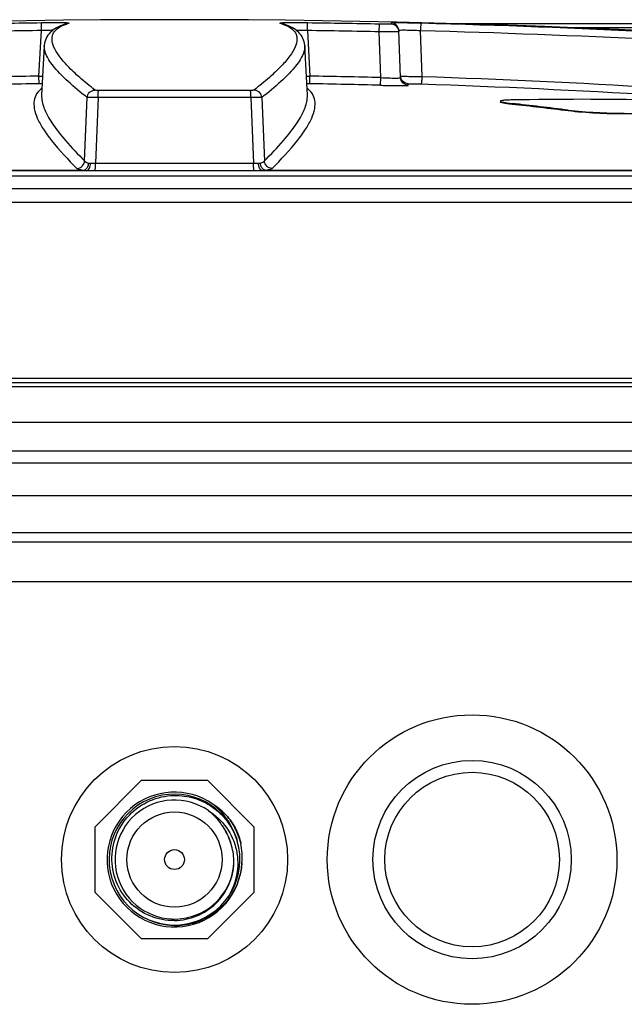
# Model space of a CAD drawing. Header units: millimetres. Extents: x 0 to 297, y 0 to 210.
# Tile 105 of 108: x 257.79 to 262.33, y 176.85 to 184.26. Entities that reach past the tile are written whole.
import ezdxf

# ---------------------------------------------------------------- set-up
doc = ezdxf.new("R2010")
doc.units = ezdxf.units.MM
doc.header["$LTSCALE"] = 16.335
doc.layers.get('0').update_dxf_attribs({"linetype": 'CONTINUOUS'})
doc.layers.add('AXES_REF', color=7, linetype='CONTINUOUS')

msp = doc.modelspace()

# ---------------------------------------------------------------- linework, layer by layer
at = {"color": 9, "linetype": 'Continuous'}
for p, q in [((257.9494, 184.1803), (257.9486, 184.2379)), ((259.9486, 184.1803), (259.9494, 184.2379)), ((260.488, 184.1711), (260.4892, 184.2287)), ((260.5784, 184.2379), (260.5787, 184.2287)), ((257.9302, 183.8379), (257.9494, 184.1803)), ((259.9486, 184.1803), (259.9677, 183.8379)), ((260.5, 183.8264), (260.488, 184.1711)), ((260.637, 184.1711), (260.488, 184.1711)), ((260.8115, 183.8354), (260.7996, 184.1785)), ((261.9311, 184.2027), (265.7806, 184.2027)), ((257.9313, 183.7804), (257.9302, 183.8379)), ((257.9302, 183.8379), (257.9577, 183.8376)), ((259.9403, 183.8376), (259.9677, 183.8379)), ((259.9667, 183.7804), (259.9677, 183.8379)), ((260.4985, 183.7689), (260.5, 183.8264)), ((260.707, 183.7689), (260.7066, 183.7804)), ((259.5199, 183.7301), (258.3781, 183.7301)), ((258.2734, 183.1999), (258.2923, 183.6768)), ((258.3747, 183.6761), (258.355, 183.1832)), ((259.5232, 183.6761), (258.3747, 183.6761)), ((259.5232, 183.6761), (259.5429, 183.1832)), ((259.6056, 183.6768), (259.6245, 183.1999)), ((261.4869, 183.6317), (261.4869, 183.6257)), ((261.9088, 183.5822), (261.9088, 183.5762)), ((262.3307, 183.5597), (262.3307, 183.5537)), ((249.9614, 183.1305), (258.2679, 183.1305)), ((258.355, 183.1832), (259.5429, 183.1832)), ((259.63, 183.1305), (267.9366, 183.1305)), ((262.8508, 183.0855), (255.0472, 183.0855)), ((255.0164, 182.993), (262.8815, 182.993)), ((254.9964, 182.8884), (262.9016, 182.8884)), ((262.9013, 181.5623), (254.9966, 181.5623)), ((254.895, 181.5034), (263.003, 181.5034)), ((268.8161, 181.0166), (249.2135, 181.0166)), ((269.4303, 180.6806), (248.8261, 180.6806)), ((256.0277, 180.4044), (265.7258, 180.4044)), ((266.4554, 180.0321), (255.7547, 180.0321))]:
    msp.add_line(p, q, dxfattribs=at)
at = {"color": 7, "linetype": 'Continuous'}
for p, q in [((261.0969, 184.2326), (265.7508, 184.2326)), ((260.6491, 183.8264), (260.6367, 184.1803)), ((257.9697, 184.066), (257.9502, 183.6943)), ((259.9478, 183.6944), (259.9283, 184.066)), ((261.3995, 183.6492), (261.3995, 183.6432)), ((248.6732, 183.1288), (269.2248, 183.1288)), ((254.9063, 181.5327), (262.9917, 181.5327)), ((248.231, 181.2344), (269.667, 181.2344)), ((269.1365, 180.9271), (249.1175, 180.9271)), ((265.7825, 180.3305), (255.8867, 180.3305)), ((258.3523, 178.191), (258.7018, 178.5405)), ((258.7018, 178.5405), (259.1961, 178.5405)), ((259.1961, 178.5405), (259.5456, 178.191)), ((258.3523, 177.6967), (258.3523, 178.191)), ((259.5456, 178.191), (259.5456, 177.6967)), ((258.7018, 177.3472), (258.3523, 177.6967)), ((259.5456, 177.6967), (259.1961, 177.3472)), ((259.1961, 177.3472), (258.7018, 177.3472))]:
    msp.add_line(p, q, dxfattribs=at)
for points in [[(258.1413, 184.233), (258.124, 184.2279), (258.1074, 184.2222), (258.0916, 184.2161), (258.0767, 184.2094), (258.0628, 184.2022), (258.0496, 184.1944), (258.0373, 184.1859), (258.0258, 184.1768), (258.0152, 184.1671), (258.0056, 184.1566), (257.997, 184.1454), (257.9896, 184.1338), (257.9832, 184.1216), (257.9781, 184.109), (257.9742, 184.0962), (257.9715, 184.0834), (257.97, 184.0706), (257.9697, 184.0658)], [(259.9283, 184.0658), (259.928, 184.0707), (259.9264, 184.0836), (259.9237, 184.0964), (259.9198, 184.1092), (259.9146, 184.1218), (259.9083, 184.134), (259.9008, 184.1456), (259.8922, 184.1568), (259.8825, 184.1673), (259.872, 184.177), (259.8605, 184.1861), (259.8482, 184.1945), (259.835, 184.2023), (259.821, 184.2095), (259.8062, 184.2162), (259.7905, 184.2223), (259.7739, 184.2279), (259.7566, 184.233)]]:
    msp.add_lwpolyline(points, dxfattribs=at)
for radius in [1.0889, 0.7458, 0.6563]:
    msp.add_circle((261.1864, 177.9439), radius, dxfattribs=at)
for centre, radius, start, end in [((258.949, 109.6809), 74.5815, 83.15065, 96.84935), ((261.0969, 184.2027), 0.0298, 90, 105.28259), ((262.0142, 153.8891), 29.7742, 88.98511, 91.01489), ((258.1868, 153.6621), 30.1507, 82.90902, 83.71626), ((258.1868, 153.6591), 30.1477, 82.90832, 83.71563), ((262.858, 153.8366), 29.7218, 88.98331, 91.01669), ((258.949, 177.9439), 0.5072, 55.29359, 357.09419), ((258.949, 177.9439), 0.4922, 16.86905, 16.38587), ((258.949, 177.9439), 0.4475, 55.29134, 357.09644), ((258.9328, 177.9568), 0.4465, 36.06317, 52.63222), ((258.9628, 177.9284), 0.5124, 40.9909, 57.55516), ((258.9529, 177.9372), 0.4904, 17.53666, 17.74712), ((258.9531, 177.9373), 0.4902, 17.26175, 17.53666), ((258.9495, 177.9231), 0.4464, 359.75204, 16.32109), ((258.9452, 177.9643), 0.5124, 354.8326, 11.39686), ((258.9555, 177.9486), 0.5006, 277.11214, 294.27873), ((258.9565, 177.9451), 0.497, 269.13839, 277.0528)]:
    msp.add_arc(centre, radius, start, end, dxfattribs=at)
at = {"color": 9, "linetype": 'Continuous'}
for centre, radius, start, end in [((258.949, 109.7376), 74.507, 90.769328, 91.184517), ((258.2621, 183.8474), 0.4018, 105.25034, 107.82485), ((258.157, 184.1757), 0.0594, 90.50262, 105.2561), ((259.6347, 183.8435), 0.4058, 72.46594, 74.74138), ((259.741, 184.1757), 0.0594, 74.74393, 89.49738), ((258.949, 109.7376), 74.507, 88.815483, 89.230672), ((258.949, 109.7397), 74.4474, 90.769328, 91.184517), ((258.949, 109.7397), 74.4474, 88.815483, 89.230672), ((258.949, 124.1833), 59.6633, 90.978361, 91.489654), ((258.949, 124.1853), 59.6038, 90.978361, 91.489654), ((257.9792, 180.9879), 2.7929, 90.50169, 90.98275), ((259.9188, 180.9878), 2.7929, 89.01726, 89.49827), ((258.949, 124.1853), 59.6038, 88.510346, 89.021639), ((258.949, 124.1833), 59.6633, 88.510346, 89.021639), ((260.7084, 183.84), 0.0597, 182.00644, 190.84741), ((258.9477, 177.943), 0.5147, 26.2132, 38.65018), ((258.9479, 177.9432), 0.4428, 26.50395, 38.65307), ((258.9476, 177.9434), 0.5145, 14.131, 26.17788), ((258.949, 177.9439), 0.4415, 25.3907, 26.48674), ((258.948, 177.9435), 0.4426, 14.18022, 25.37724)]:
    msp.add_arc(centre, radius, start, end, dxfattribs=at)
for points, knots in [([(258.1564, 184.2351), (258.1596, 184.2359), (258.1387, 184.2378), (258.1288, 184.2376), (258.0998, 184.2385), (258.0693, 184.2386), (258.0172, 184.2387), (257.9767, 184.2383), (257.9486, 184.2379)], [0, 0, 0, 0, 0.04782, 0.133962, 0.257522, 0.413178, 0.594171, 1, 1, 1, 1]), ([(258.3507, 183.733), (258.3116, 183.7635), (258.2412, 183.8212), (258.1505, 183.9063), (258.0843, 183.9823), (258.0421, 184.0495), (258.0264, 184.1028), (258.0297, 184.1395), (258.0424, 184.172), (258.0792, 184.2072), (258.1173, 184.2229), (258.1391, 184.2299)], [0, 0, 0, 0, 0.218228, 0.400132, 0.546806, 0.660751, 0.747641, 0.784836, 0.820814, 0.899107, 1, 1, 1, 1]), ([(259.757, 184.2305), (259.7791, 184.2235), (259.8176, 184.208), (259.855, 184.1729), (259.868, 184.1403), (259.8717, 184.1037), (259.8563, 184.0502), (259.8141, 183.983), (259.7479, 183.9067), (259.657, 183.8214), (259.5864, 183.7636), (259.5473, 183.733)], [0, 0, 0, 0, 0.10156, 0.180187, 0.216179, 0.253303, 0.339906, 0.45355, 0.600003, 0.781773, 1, 1, 1, 1]), ([(259.9494, 184.2379), (259.9212, 184.2383), (259.8808, 184.2387), (259.8287, 184.2386), (259.7981, 184.2385), (259.7692, 184.2376), (259.7593, 184.2378), (259.7383, 184.2359), (259.7415, 184.2351)], [0, 0, 0, 0, 0.405827, 0.58682, 0.742476, 0.866036, 0.952179, 1, 1, 1, 1]), ([(260.5787, 184.2287), (260.5787, 184.2285), (260.5778, 184.2285), (260.5768, 184.2283), (260.5746, 184.2282), (260.5702, 184.228), (260.5627, 184.228), (260.5517, 184.2279), (260.5383, 184.228), (260.5172, 184.2282), (260.5006, 184.2285), (260.4892, 184.2287)], [0, 0, 0, 0, 0.005112, 0.019522, 0.043319, 0.076314, 0.168601, 0.292899, 0.444428, 0.617334, 1, 1, 1, 1]), ([(260.8067, 184.2351), (260.7922, 184.2354), (260.7636, 184.2361), (260.7219, 184.237), (260.683, 184.2378), (260.6486, 184.2383), (260.6234, 184.2386), (260.6066, 184.2386), (260.5968, 184.2386), (260.5893, 184.2385), (260.5833, 184.2386), (260.5808, 184.238), (260.5784, 184.2383), (260.5784, 184.2379)], [0, 0, 0, 0, 0.18996, 0.375461, 0.548477, 0.701493, 0.82786, 0.879291, 0.92212, 0.955894, 0.980261, 0.994982, 1, 1, 1, 1]), ([(260.6367, 184.1803), (260.6362, 184.195), (260.6234, 184.2251), (260.5931, 184.2376), (260.5784, 184.2379)], [0, 0, 0, 0, 0.499985, 1, 1, 1, 1]), ([(260.637, 184.1711), (260.6365, 184.1858), (260.6237, 184.2159), (260.5934, 184.2284), (260.5787, 184.2287)], [0, 0, 0, 0, 0.499963, 1, 1, 1, 1]), ([(260.7996, 184.1785), (260.7999, 184.1858), (260.8005, 184.1991), (260.8018, 184.2148), (260.8032, 184.2249), (260.8043, 184.2302), (260.8052, 184.2332), (260.8061, 184.235), (260.8067, 184.2351)], [0, 0, 0, 0, 0.379014, 0.69796, 0.820655, 0.913014, 0.972434, 1, 1, 1, 1]), ([(267.7998, 183.733), (266.641, 183.87), (264.3128, 184.0903), (261.9771, 184.2047), (260.8067, 184.2351)], [0, 0, 0, 0, 0.499158, 1, 1, 1, 1]), ([(258.033, 184.1825), (258.0265, 184.1825), (257.9987, 184.1821), (257.9708, 184.1812), (257.9494, 184.1803)], [0, 0, 0, 0, 0.230154, 1, 1, 1, 1]), ([(259.9486, 184.1803), (259.9412, 184.1806), (259.9134, 184.1817), (259.8855, 184.1824), (259.865, 184.1825)], [0, 0, 0, 0, 0.264249, 1, 1, 1, 1]), ([(260.7996, 184.1785), (260.7792, 184.1796), (260.7494, 184.1809), (260.7113, 184.1821), (260.6867, 184.1825), (260.6664, 184.1826), (260.6526, 184.1824), (260.6444, 184.1819), (260.6403, 184.1815), (260.6382, 184.1812), (260.6367, 184.1807), (260.6367, 184.1803)], [0, 0, 0, 0, 0.375111, 0.548011, 0.700885, 0.827049, 0.921068, 0.95475, 0.979099, 0.993991, 1, 1, 1, 1]), ([(267.802, 183.6768), (266.6417, 183.8138), (264.3104, 184.0339), (261.9716, 184.1482), (260.7996, 184.1785)], [0, 0, 0, 0, 0.499158, 1, 1, 1, 1]), ([(258.2923, 183.6768), (258.2431, 183.7152), (258.1574, 183.7861), (258.0646, 183.8784), (258.0129, 183.9459), (257.9817, 183.9985), (257.9684, 184.0405), (257.9697, 184.0658)], [0, 0, 0, 0, 0.361644, 0.644298, 0.757368, 0.852949, 1, 1, 1, 1]), ([(259.9283, 184.0658), (259.9296, 184.0405), (259.9163, 183.9985), (259.8851, 183.946), (259.8334, 183.8784), (259.7406, 183.7861), (259.6548, 183.7152), (259.6056, 183.6768)], [0, 0, 0, 0, 0.147049, 0.242629, 0.355698, 0.638352, 1, 1, 1, 1]), ([(260.5, 183.8264), (260.519, 183.8255), (260.5467, 183.8243), (260.5819, 183.8235), (260.6042, 183.8233), (260.6225, 183.8234), (260.636, 183.8239), (260.6444, 183.8247), (260.6479, 183.8254), (260.6491, 183.8261), (260.6491, 183.8264)], [0, 0, 0, 0, 0.381979, 0.554614, 0.705874, 0.829883, 0.921913, 0.978678, 0.993432, 1, 1, 1, 1]), ([(260.6487, 183.8379), (260.6487, 183.8376), (260.6504, 183.8379), (260.6522, 183.8373), (260.6565, 183.8374), (260.6618, 183.8371), (260.6689, 183.8369), (260.6808, 183.8366), (260.6988, 183.8363), (260.7233, 183.836), (260.7511, 183.8357), (260.7809, 183.8355), (260.8012, 183.8354), (260.8115, 183.8354)], [0, 0, 0, 0, 0.005105, 0.019936, 0.044407, 0.078268, 0.121161, 0.172629, 0.298986, 0.451897, 0.624764, 0.810125, 1, 1, 1, 1]), ([(260.707, 183.7689), (260.6923, 183.7693), (260.6623, 183.7819), (260.6496, 183.8118), (260.6491, 183.8264)], [0, 0, 0, 0, 0.500058, 1, 1, 1, 1]), ([(260.7066, 183.7804), (260.6934, 183.7807), (260.6665, 183.7909), (260.6522, 183.8158), (260.6497, 183.8288)], [0, 0, 0, 0, 0.500024, 1, 1, 1, 1]), ([(260.7066, 183.7804), (260.7065, 183.7805), (260.7075, 183.7805), (260.7086, 183.7807), (260.7112, 183.7807), (260.716, 183.7808), (260.7244, 183.7807), (260.7365, 183.7806), (260.7513, 183.7803), (260.7741, 183.7798), (260.792, 183.7792), (260.8042, 183.7789)], [0, 0, 0, 0, 0.005086, 0.019808, 0.044163, 0.077921, 0.172156, 0.298511, 0.451525, 0.624542, 1, 1, 1, 1]), ([(260.8042, 183.7789), (260.8047, 183.7789), (260.8057, 183.7807), (260.8066, 183.7838), (260.8076, 183.7891), (260.8091, 183.7992), (260.8106, 183.8148), (260.8113, 183.8281), (260.8115, 183.8354)], [0, 0, 0, 0, 0.02814, 0.088103, 0.180781, 0.303556, 0.622031, 1, 1, 1, 1]), ([(260.8042, 183.7789), (261.9839, 183.7404), (264.3377, 183.5957), (266.6795, 183.3172), (267.8431, 183.144)], [0, 0, 0, 0, 0.500834, 1, 1, 1, 1]), ([(260.8115, 183.8354), (261.99, 183.7969), (264.3412, 183.652), (266.6804, 183.3732), (267.8427, 183.1999)], [0, 0, 0, 0, 0.500834, 1, 1, 1, 1]), ([(257.9529, 183.7457), (257.9372, 183.7346), (257.9095, 183.7079), (257.8889, 183.6522), (257.8928, 183.5879), (257.9178, 183.5163), (257.9629, 183.4358), (258.058, 183.3053), (258.1484, 183.21), (258.2153, 183.144)], [0, 0, 0, 0, 0.078724, 0.153219, 0.236379, 0.337758, 0.46269, 0.613916, 1, 1, 1, 1]), ([(258.2923, 183.6768), (258.2933, 183.6913), (258.3067, 183.7204), (258.3363, 183.7326), (258.3507, 183.733)], [0, 0, 0, 0, 0.500861, 1, 1, 1, 1]), ([(258.3781, 183.7301), (258.3748, 183.7301), (258.3688, 183.7303), (258.3606, 183.7307), (258.3548, 183.7316), (258.3516, 183.7323), (258.3507, 183.733)], [0, 0, 0, 0, 0.353865, 0.65859, 0.880634, 1, 1, 1, 1]), ([(258.3747, 183.6761), (258.3748, 183.6826), (258.375, 183.6947), (258.3755, 183.7109), (258.3767, 183.7222), (258.3772, 183.7284), (258.3781, 183.7301)], [0, 0, 0, 0, 0.361032, 0.669697, 0.890794, 1, 1, 1, 1]), ([(259.5473, 183.733), (259.5464, 183.7323), (259.5432, 183.7316), (259.5374, 183.7307), (259.5292, 183.7303), (259.5231, 183.7301), (259.5199, 183.7301)], [0, 0, 0, 0, 0.119359, 0.3414, 0.646124, 1, 1, 1, 1]), ([(259.5232, 183.6761), (259.5232, 183.6826), (259.523, 183.6947), (259.5225, 183.7109), (259.5213, 183.7222), (259.5208, 183.7284), (259.5199, 183.7301)], [0, 0, 0, 0, 0.361032, 0.669697, 0.890794, 1, 1, 1, 1]), ([(259.6056, 183.6768), (259.6046, 183.6913), (259.5913, 183.7204), (259.5617, 183.7326), (259.5473, 183.733)], [0, 0, 0, 0, 0.500861, 1, 1, 1, 1]), ([(259.6826, 183.144), (259.7496, 183.21), (259.8399, 183.3053), (259.935, 183.4358), (259.9802, 183.5163), (260.0051, 183.5879), (260.009, 183.6522), (259.9884, 183.7079), (259.9607, 183.7346), (259.9451, 183.7457)], [0, 0, 0, 0, 0.386083, 0.537309, 0.662242, 0.763622, 0.846783, 0.92128, 1, 1, 1, 1]), ([(260.4985, 183.7689), (260.512, 183.7685), (260.5386, 183.7679), (260.5773, 183.7672), (260.6129, 183.7668), (260.6441, 183.7666), (260.6668, 183.7667), (260.6818, 183.767), (260.6906, 183.7672), (260.6973, 183.7675), (260.7026, 183.7678), (260.705, 183.7683), (260.707, 183.7685), (260.707, 183.7689)], [0, 0, 0, 0, 0.195018, 0.382585, 0.555462, 0.706961, 0.831222, 0.881599, 0.923474, 0.956457, 0.980254, 0.994699, 1, 1, 1, 1]), ([(257.9502, 183.6943), (257.9486, 183.6625), (257.9666, 183.5875), (258.0315, 183.4735), (258.1363, 183.3403), (258.2236, 183.2491), (258.2734, 183.1999)], [0, 0, 0, 0, 0.158405, 0.371878, 0.651048, 1, 1, 1, 1]), ([(258.3747, 183.6761), (258.3566, 183.6765), (258.3323, 183.677), (258.3048, 183.677), (258.2955, 183.6771), (258.2923, 183.6768)], [0, 0, 0, 0, 0.660195, 0.883764, 1, 1, 1, 1]), ([(259.6056, 183.6768), (259.6025, 183.6771), (259.5931, 183.677), (259.5657, 183.677), (259.5414, 183.6765), (259.5232, 183.6761)], [0, 0, 0, 0, 0.116228, 0.339795, 1, 1, 1, 1]), ([(259.6245, 183.1999), (259.6744, 183.2491), (259.7617, 183.3404), (259.8665, 183.4736), (259.9314, 183.5876), (259.9494, 183.6626), (259.9478, 183.6944)], [0, 0, 0, 0, 0.348976, 0.62815, 0.841612, 1, 1, 1, 1]), ([(258.2153, 183.144), (258.2297, 183.1445), (258.259, 183.1567), (258.2724, 183.1855), (258.2734, 183.1999)], [0, 0, 0, 0, 0.4998, 1, 1, 1, 1]), ([(258.2734, 183.1999), (258.2754, 183.1958), (258.2862, 183.1886), (258.2975, 183.1856), (258.3047, 183.1841)], [0, 0, 0, 0, 0.38138, 1, 1, 1, 1]), ([(259.5932, 183.1841), (259.6004, 183.1856), (259.6118, 183.1886), (259.6225, 183.1958), (259.6245, 183.1999)], [0, 0, 0, 0, 0.618615, 1, 1, 1, 1]), ([(259.6826, 183.144), (259.6683, 183.1445), (259.639, 183.1567), (259.6256, 183.1855), (259.6245, 183.1999)], [0, 0, 0, 0, 0.4998, 1, 1, 1, 1]), ([(258.2153, 183.144), (258.2171, 183.1422), (258.2231, 183.1393), (258.2405, 183.134), (258.2562, 183.1318), (258.2679, 183.1305)], [0, 0, 0, 0, 0.138246, 0.352377, 1, 1, 1, 1]), ([(258.2679, 183.1305), (258.2725, 183.1314), (258.2846, 183.1374), (258.2985, 183.1566), (258.3035, 183.1743), (258.3047, 183.1841)], [0, 0, 0, 0, 0.203478, 0.571222, 1, 1, 1, 1]), ([(258.2679, 183.1305), (258.2696, 183.1302), (258.2768, 183.129), (258.2841, 183.1288), (258.2898, 183.1288)], [0, 0, 0, 0, 0.228464, 1, 1, 1, 1]), ([(258.2898, 183.1288), (258.298, 183.1288), (258.3098, 183.1425), (258.316, 183.1624), (258.3179, 183.1758), (258.3182, 183.1829)], [0, 0, 0, 0, 0.382971, 0.670756, 1, 1, 1, 1]), ([(258.3182, 183.1829), (258.3211, 183.1829), (258.3334, 183.1829), (258.3457, 183.183), (258.355, 183.1832)], [0, 0, 0, 0, 0.236648, 1, 1, 1, 1]), ([(258.3511, 183.1288), (258.3515, 183.1288), (258.3521, 183.1306), (258.3527, 183.1333), (258.3533, 183.1384), (258.3541, 183.148), (258.3548, 183.1633), (258.355, 183.1762), (258.355, 183.1832)], [0, 0, 0, 0, 0.02287, 0.079621, 0.170445, 0.29261, 0.613769, 1, 1, 1, 1]), ([(259.5429, 183.1832), (259.5461, 183.1832), (259.5584, 183.1829), (259.5707, 183.1828), (259.5797, 183.1829)], [0, 0, 0, 0, 0.26037, 1, 1, 1, 1]), ([(259.5468, 183.1288), (259.5464, 183.1288), (259.5458, 183.1306), (259.5453, 183.1333), (259.5447, 183.1384), (259.5439, 183.148), (259.5432, 183.1633), (259.543, 183.1762), (259.5429, 183.1832)], [0, 0, 0, 0, 0.02287, 0.079621, 0.170445, 0.29261, 0.613769, 1, 1, 1, 1]), ([(259.6082, 183.1288), (259.5999, 183.1288), (259.5881, 183.1425), (259.5819, 183.1624), (259.5801, 183.1758), (259.5797, 183.1829)], [0, 0, 0, 0, 0.382971, 0.670756, 1, 1, 1, 1]), ([(259.63, 183.1305), (259.6255, 183.1314), (259.6133, 183.1374), (259.5995, 183.1566), (259.5945, 183.1743), (259.5932, 183.1841)], [0, 0, 0, 0, 0.203478, 0.571222, 1, 1, 1, 1]), ([(259.6082, 183.1288), (259.6102, 183.1288), (259.6175, 183.1289), (259.6248, 183.1294), (259.63, 183.1305)], [0, 0, 0, 0, 0.272579, 1, 1, 1, 1]), ([(259.63, 183.1305), (259.6418, 183.1318), (259.6575, 183.134), (259.6749, 183.1393), (259.6808, 183.1422), (259.6826, 183.144)], [0, 0, 0, 0, 0.647619, 0.861751, 1, 1, 1, 1])]:
    msp.add_open_spline(points, degree=3, knots=knots, dxfattribs=at)
at = {"color": 7, "linetype": 'Continuous'}
for points, knots in [([(261.4869, 183.6586), (261.4745, 183.6584), (261.4528, 183.6577), (261.4258, 183.6561), (261.4091, 183.6537), (261.4016, 183.6517), (261.3995, 183.6499), (261.3995, 183.6492)], [0, 0, 0, 0, 0.417927, 0.728958, 0.922389, 0.974103, 1, 1, 1, 1]), ([(261.3995, 183.6492), (261.3995, 183.6484), (261.4016, 183.6465), (261.409, 183.6437), (261.4257, 183.6399), (261.4528, 183.6357), (261.4745, 183.633), (261.4869, 183.6317)], [0, 0, 0, 0, 0.02679, 0.079698, 0.274456, 0.584831, 1, 1, 1, 1]), ([(261.4869, 183.6257), (261.4745, 183.627), (261.4528, 183.6297), (261.4257, 183.6339), (261.409, 183.6377), (261.4016, 183.6405), (261.3995, 183.6424), (261.3995, 183.6432)], [0, 0, 0, 0, 0.415167, 0.725542, 0.9203, 0.973208, 1, 1, 1, 1]), ([(261.9088, 183.5822), (261.9787, 183.5735), (262.1193, 183.5635), (262.2602, 183.5584), (262.3307, 183.5597)], [0, 0, 0, 0, 0.500114, 1, 1, 1, 1]), ([(262.3307, 183.5537), (262.2602, 183.5524), (262.1193, 183.5575), (261.9787, 183.5675), (261.9088, 183.5762)], [0, 0, 0, 0, 0.499886, 1, 1, 1, 1]), ([(258.949, 177.4849), (258.8871, 177.4839), (258.7614, 177.5076), (258.6032, 177.6142), (258.4992, 177.7743), (258.4658, 177.9621), (258.5075, 178.1483), (258.6177, 178.304), (258.7787, 178.4058), (258.9044, 178.4277), (258.9664, 178.4264)], [0, 0, 0, 0, 0.124963, 0.249938, 0.374923, 0.499918, 0.624924, 0.74994, 0.874965, 1, 1, 1, 1]), ([(258.9664, 178.4264), (259.0165, 178.4254), (259.1173, 178.4074), (259.2523, 178.3355), (259.359, 178.226), (259.4047, 178.1345), (259.42, 178.0867)], [0, 0, 0, 0, 0.249984, 0.499978, 0.74998, 1, 1, 1, 1]), ([(259.2038, 178.3117), (259.2569, 178.2797), (259.3507, 178.192), (259.4264, 178.0165), (259.4284, 177.8254), (259.3808, 177.7068), (259.3472, 177.6545)], [0, 0, 0, 0, 0.249847, 0.499805, 0.749859, 1, 1, 1, 1]), ([(259.3959, 178.1499), (259.3797, 178.1912), (259.3358, 178.2696), (259.2727, 178.3336), (259.2377, 178.3608)], [0, 0, 0, 0, 0.499962, 1, 1, 1, 1]), ([(258.949, 177.4849), (259.0061, 177.4859), (259.121, 177.5096), (259.2673, 177.606), (259.3677, 177.7497), (259.394, 177.8642), (259.3959, 177.9212)], [0, 0, 0, 0, 0.25003, 0.50004, 0.750033, 1, 1, 1, 1]), ([(259.4555, 177.9182), (259.4496, 177.8288), (259.3885, 177.65), (259.2429, 177.5291), (259.1613, 177.4923)], [0, 0, 0, 0, 0.500048, 1, 1, 1, 1])]:
    msp.add_open_spline(points, degree=3, knots=knots, dxfattribs=at)
at = {"color": 9, "linetype": 'Continuous'}
for points in [[(258.3047, 183.1841), (258.3092, 183.1831), (258.3137, 183.1829), (258.3182, 183.1829)], [(259.5797, 183.1829), (259.5842, 183.1829), (259.5888, 183.1831), (259.5932, 183.1841)]]:
    msp.add_open_spline(points, degree=3, dxfattribs=at)
at = {"color": 7, "linetype": 'Continuous'}
for points in [[(259.3496, 178.2645), (259.374, 178.2364), (259.3943, 178.2044), (259.4107, 178.171)], [(259.3438, 178.1381), (259.3297, 178.1667), (259.3125, 178.1939), (259.2937, 178.2197)], [(259.4107, 178.171), (259.4272, 178.1376), (259.4401, 178.102), (259.4475, 178.0656)], [(259.3779, 178.0486), (259.3689, 178.0792), (259.3579, 178.1094), (259.3438, 178.1381)], [(258.7301, 177.503), (258.7969, 177.4685), (258.8738, 177.4493), (258.949, 177.4482)]]:
    msp.add_open_spline(points, degree=3, dxfattribs=at)
at = {"layer": 'AXES_REF', "color": 7, "linetype": 'Continuous'}
for radius in [0.8502, 0.358, 0.0746]:
    msp.add_circle((258.949, 177.9439), radius, dxfattribs=at)

doc.saveas('drawing.dxf')
